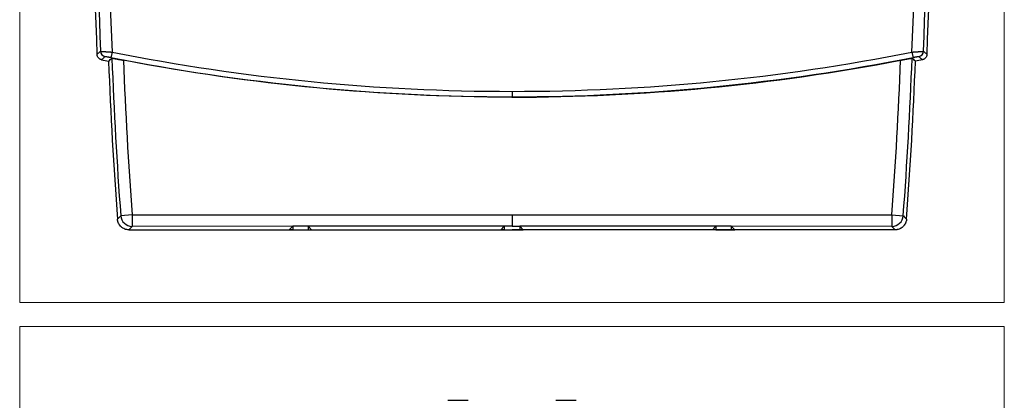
# Model space of a CAD drawing. Header units: millimetres. Extents: x 32 to 397, y 27 to 270.
# Tile 5 of 26: x 119 to 205, y 89 to 122. Entities that reach past the tile are written whole.
import ezdxf

# ---------------------------------------------------------------- set-up
doc = ezdxf.new("R2010")
doc.units = ezdxf.units.MM
doc.layers.add('1', color=7, linetype='Continuous', true_color=0xffffff)

msp = doc.modelspace()

# ---------------------------------------------------------------- linework, layer by layer
at = {"layer": '1', "color": 8, "linetype": 'Continuous', "lineweight": 18}
for p, q in [((118.83, 97.108), (118.83, 199.892)), ((204.92, 199.892), (204.92, 97.108)), ((118.83, 97.108), (204.92, 97.108)), ((118.83, 27.098), (118.83, 95.016)), ((204.92, 95.016), (118.83, 95.016)), ((204.92, 95.016), (204.92, 27.098))]:
    msp.add_line(p, q, dxfattribs=at)
at = {"layer": '1', "color": 18, "linetype": 'Continuous', "lineweight": 25}
for p, q in [((126.905, 119.001), (126.808, 118.51)), ((196.845, 119.001), (196.942, 118.51)), ((161.875, 115.059), (161.875, 115.068)), ((128.662, 104.766), (127.665, 104.692)), ((128.662, 104.766), (161.875, 104.772)), ((128.662, 104.766), (128.662, 103.766)), ((161.875, 104.772), (161.875, 103.772)), ((161.875, 104.772), (195.088, 104.766)), ((195.088, 104.766), (195.088, 103.766)), ((195.088, 104.766), (196.085, 104.692)), ((128.379, 103.46), (161.875, 103.466)), ((142.7, 103.768), (128.662, 103.766)), ((142.398, 103.466), (142.7, 103.768)), ((142.7, 103.466), (142.398, 103.466)), ((144.05, 103.769), (142.7, 103.768)), ((142.7, 103.768), (142.7, 103.466)), ((142.7, 103.466), (144.05, 103.466)), ((161.2, 103.772), (144.05, 103.769)), ((144.05, 103.769), (144.05, 103.466)), ((144.352, 103.466), (144.05, 103.769)), ((144.05, 103.466), (144.352, 103.466)), ((160.895, 103.466), (161.2, 103.772)), ((161.2, 103.466), (160.895, 103.466)), ((161.2, 103.772), (161.2, 103.466)), ((161.875, 103.772), (161.2, 103.772)), ((161.2, 103.466), (162.55, 103.466)), ((161.875, 103.772), (162.55, 103.772)), ((195.371, 103.46), (161.875, 103.466)), ((162.55, 103.772), (162.55, 103.466)), ((162.855, 103.466), (162.55, 103.772)), ((179.7, 103.769), (162.55, 103.772)), ((162.55, 103.466), (162.855, 103.466)), ((179.398, 103.466), (179.7, 103.769)), ((179.7, 103.466), (179.398, 103.466)), ((179.7, 103.769), (179.7, 103.466)), ((181.05, 103.768), (179.7, 103.769)), ((179.7, 103.466), (181.05, 103.466)), ((181.05, 103.768), (181.05, 103.466)), ((181.352, 103.466), (181.05, 103.768)), ((195.088, 103.766), (181.05, 103.768)), ((181.05, 103.466), (181.352, 103.466))]:
    msp.add_line(p, q, dxfattribs=at)
for centre, radius, start, end in [((534.218, 136.381), 409.007, 176.50405, 182.46297), ((534.218, 136.381), 408.684, 176.53897, 182.42745), ((534.218, 136.381), 407.684, 176.52183, 182.44337), ((-210.468, 136.381), 407.684, 357.55663, 3.47817), ((-210.468, 136.381), 408.684, 357.57255, 3.46103), ((-210.468, 136.381), 409.007, 357.53703, 3.49595), ((502.252, 132.512), 375.925, 182.17976, 184.29089), ((502.252, 132.512), 375.619, 182.14292, 184.24749), ((502.252, 132.512), 374.619, 182.176, 184.24749), ((-178.502, 132.512), 374.619, 355.75251, 357.824), ((-178.502, 132.512), 375.619, 355.75251, 357.85708), ((-178.502, 132.512), 375.925, 355.70911, 357.82024)]:
    msp.add_arc(centre, radius, start, end, dxfattribs=at)
for centre, major_axis, ratio, start_param, end_param in [((126.401, 119.093), (-0.325, 0.38), 0.999754, 0.905982, 2.235611), ((197.349, 119.093), (0.325, 0.38), 0.999754, 4.047574, 5.377204), ((128.662, 104.766), (0.733, -0.68), 0.999716, 3.964111, 5.460667), ((195.088, 104.766), (0.733, 0.68), 0.999716, 3.964111, 5.460667)]:
    msp.add_ellipse(centre, major_axis=major_axis, ratio=ratio, start_param=start_param, end_param=end_param, dxfattribs=at)
for points, knots in [([(125.589, 118.805), (125.627, 118.836), (125.664, 118.868), (125.768, 118.957), (125.835, 119.014), (125.901, 119.072)], [0, 0, 0, 0, 0.357415, 0.357415, 1, 1, 1, 1]), ([(125.989, 118.336), (125.962, 118.342), (125.909, 118.357), (125.859, 118.381), (125.811, 118.409), (125.789, 118.425), (125.746, 118.461), (125.727, 118.48), (125.7, 118.512), (125.691, 118.523), (125.675, 118.545), (125.667, 118.557), (125.646, 118.592), (125.634, 118.617), (125.619, 118.656), (125.614, 118.669), (125.606, 118.695), (125.603, 118.709), (125.594, 118.749), (125.591, 118.777), (125.589, 118.805)], [0, 0, 0, 0, 0.125, 0.25, 0.25, 0.375, 0.375, 0.5, 0.5, 0.5625, 0.5625, 0.625, 0.625, 0.75, 0.75, 0.8125, 0.8125, 0.875, 0.875, 1, 1, 1, 1]), ([(125.901, 119.072), (125.902, 119.072), (125.902, 119.072), (125.902, 119.072), (125.903, 119.072), (125.905, 119.072), (125.906, 119.072), (125.908, 119.072), (125.91, 119.072), (125.912, 119.072), (125.915, 119.071), (125.918, 119.071), (125.921, 119.071), (125.924, 119.071), (125.928, 119.071), (125.932, 119.07), (125.937, 119.07), (125.942, 119.07), (125.947, 119.069), (125.953, 119.069), (125.959, 119.068), (125.965, 119.068), (125.971, 119.067), (125.978, 119.067), (125.986, 119.066), (125.994, 119.066), (126.002, 119.065), (126.01, 119.064), (126.019, 119.064), (126.029, 119.063), (126.038, 119.062), (126.048, 119.062), (126.059, 119.061), (126.07, 119.06), (126.081, 119.059), (126.093, 119.058), (126.105, 119.058), (126.118, 119.057), (126.131, 119.056), (126.144, 119.055), (126.158, 119.054), (126.172, 119.053), (126.187, 119.052), (126.202, 119.051), (126.217, 119.05), (126.233, 119.049), (126.249, 119.047), (126.266, 119.046), (126.283, 119.045), (126.301, 119.044), (126.319, 119.043), (126.337, 119.041), (126.356, 119.04), (126.375, 119.039), (126.394, 119.038), (126.414, 119.036), (126.434, 119.035), (126.455, 119.033), (126.476, 119.032), (126.497, 119.03), (126.519, 119.029), (126.541, 119.027), (126.564, 119.026), (126.586, 119.024), (126.609, 119.023), (126.633, 119.021), (126.656, 119.019), (126.68, 119.018), (126.704, 119.016), (126.729, 119.014), (126.753, 119.012), (126.778, 119.011), (126.803, 119.009), (126.828, 119.007), (126.854, 119.005), (126.879, 119.003), (126.897, 119.002), (126.905, 119.001)], [0, 0, 0, 0, 0.010105, 0.020297, 0.030574, 0.040937, 0.051387, 0.061923, 0.072545, 0.083254, 0.094049, 0.10493, 0.115898, 0.126953, 0.138095, 0.149323, 0.160638, 0.17204, 0.183529, 0.195104, 0.206767, 0.218517, 0.230354, 0.242279, 0.25429, 0.266389, 0.278575, 0.290849, 0.303209, 0.315658, 0.328194, 0.340817, 0.353528, 0.366327, 0.379213, 0.392187, 0.405249, 0.418398, 0.431635, 0.44496, 0.458373, 0.471874, 0.485463, 0.49914, 0.512904, 0.526757, 0.540698, 0.554727, 0.568844, 0.583049, 0.597343, 0.611724, 0.626194, 0.640752, 0.655399, 0.670133, 0.684956, 0.699868, 0.714867, 0.729955, 0.745132, 0.760397, 0.77575, 0.791192, 0.806723, 0.822342, 0.83805, 0.853846, 0.86973, 0.885704, 0.901766, 0.917916, 0.934156, 0.950484, 0.9669, 0.983406, 1, 1, 1, 1]), ([(196.845, 119.001), (196.85, 119.001), (196.861, 119.002), (196.877, 119.003), (196.893, 119.005), (196.909, 119.006), (196.925, 119.007), (196.941, 119.008), (196.957, 119.009), (196.973, 119.011), (196.989, 119.012), (197.004, 119.013), (197.02, 119.014), (197.035, 119.015), (197.051, 119.016), (197.066, 119.017), (197.081, 119.018), (197.096, 119.02), (197.111, 119.021), (197.126, 119.022), (197.14, 119.023), (197.155, 119.024), (197.169, 119.025), (197.183, 119.026), (197.198, 119.027), (197.212, 119.028), (197.226, 119.029), (197.239, 119.03), (197.253, 119.031), (197.266, 119.031), (197.28, 119.032), (197.293, 119.033), (197.306, 119.034), (197.319, 119.035), (197.332, 119.036), (197.344, 119.037), (197.357, 119.038), (197.369, 119.038), (197.381, 119.039), (197.393, 119.04), (197.405, 119.041), (197.417, 119.042), (197.428, 119.043), (197.44, 119.043), (197.451, 119.044), (197.462, 119.045), (197.473, 119.046), (197.484, 119.046), (197.494, 119.047), (197.505, 119.048), (197.515, 119.048), (197.525, 119.049), (197.535, 119.05), (197.545, 119.051), (197.554, 119.051), (197.564, 119.052), (197.573, 119.052), (197.582, 119.053), (197.591, 119.054), (197.6, 119.054), (197.609, 119.055), (197.617, 119.056), (197.625, 119.056), (197.633, 119.057), (197.641, 119.057), (197.649, 119.058), (197.657, 119.058), (197.664, 119.059), (197.671, 119.059), (197.679, 119.06), (197.686, 119.06), (197.692, 119.061), (197.699, 119.061), (197.705, 119.062), (197.712, 119.062), (197.718, 119.063), (197.724, 119.063), (197.73, 119.064), (197.736, 119.064), (197.741, 119.065), (197.746, 119.065), (197.752, 119.065), (197.757, 119.066), (197.762, 119.066), (197.766, 119.066), (197.771, 119.067), (197.776, 119.067), (197.78, 119.067), (197.784, 119.068), (197.788, 119.068), (197.792, 119.068), (197.796, 119.069), (197.799, 119.069), (197.803, 119.069), (197.806, 119.069), (197.809, 119.07), (197.812, 119.07), (197.815, 119.07), (197.818, 119.07), (197.821, 119.07), (197.823, 119.071), (197.826, 119.071), (197.828, 119.071), (197.83, 119.071), (197.832, 119.071), (197.834, 119.071), (197.836, 119.071), (197.837, 119.072), (197.839, 119.072), (197.84, 119.072), (197.842, 119.072), (197.843, 119.072), (197.844, 119.072), (197.845, 119.072), (197.846, 119.072), (197.846, 119.072), (197.847, 119.072), (197.848, 119.072), (197.848, 119.072), (197.848, 119.072), (197.848, 119.072), (197.849, 119.072)], [0, 0, 0, 0, 0.010469, 0.020903, 0.031301, 0.041664, 0.051992, 0.062285, 0.072542, 0.082764, 0.092951, 0.103103, 0.11322, 0.123301, 0.133347, 0.143358, 0.153334, 0.163275, 0.17318, 0.18305, 0.192885, 0.202685, 0.21245, 0.222179, 0.231874, 0.241533, 0.251157, 0.260746, 0.2703, 0.279819, 0.289302, 0.298751, 0.308164, 0.317542, 0.326886, 0.336194, 0.345467, 0.354705, 0.363907, 0.373075, 0.382208, 0.391306, 0.400368, 0.409396, 0.418388, 0.427346, 0.436268, 0.445156, 0.454008, 0.462826, 0.471609, 0.480356, 0.489069, 0.497746, 0.506389, 0.514997, 0.523569, 0.532107, 0.54061, 0.549078, 0.557511, 0.565909, 0.574272, 0.582601, 0.590894, 0.599153, 0.607377, 0.615566, 0.62372, 0.631839, 0.639923, 0.647973, 0.655988, 0.663968, 0.671913, 0.679824, 0.687699, 0.69554, 0.703346, 0.711118, 0.718855, 0.726557, 0.734224, 0.741857, 0.749455, 0.757018, 0.764547, 0.772041, 0.7795, 0.786925, 0.794315, 0.801671, 0.808992, 0.816278, 0.82353, 0.830748, 0.83793, 0.845079, 0.852193, 0.859272, 0.866317, 0.873327, 0.880303, 0.887245, 0.894152, 0.901025, 0.907863, 0.914667, 0.921437, 0.928172, 0.934873, 0.94154, 0.948172, 0.95477, 0.961334, 0.967864, 0.97436, 0.980821, 0.987248, 0.993641, 1, 1, 1, 1]), ([(198.161, 118.805), (198.159, 118.777), (198.152, 118.722), (198.137, 118.669), (198.116, 118.617), (198.104, 118.592), (198.076, 118.545), (198.06, 118.523), (198.032, 118.491), (198.023, 118.481), (198.003, 118.461), (197.993, 118.452), (197.961, 118.425), (197.939, 118.41), (197.903, 118.388), (197.891, 118.382), (197.866, 118.37), (197.853, 118.364), (197.814, 118.349), (197.788, 118.342), (197.761, 118.336)], [0, 0, 0, 0, 0.125, 0.25, 0.25, 0.375, 0.375, 0.5, 0.5, 0.5625, 0.5625, 0.625, 0.625, 0.75, 0.75, 0.8125, 0.8125, 0.875, 0.875, 1, 1, 1, 1]), ([(197.849, 119.072), (197.915, 119.014), (197.982, 118.957), (198.086, 118.868), (198.123, 118.836), (198.161, 118.805)], [0, 0, 0, 0, 0.642585, 0.642585, 1, 1, 1, 1]), ([(126.302, 118.603), (126.269, 118.574), (126.235, 118.545), (126.166, 118.487), (126.131, 118.457), (126.06, 118.396), (126.025, 118.366), (125.989, 118.336)], [0, 0, 0, 0, 0.322186, 0.322186, 0.661093, 0.661093, 1, 1, 1, 1]), ([(126.808, 118.511), (126.804, 118.511), (126.796, 118.513), (126.785, 118.515), (126.774, 118.517), (126.762, 118.52), (126.751, 118.522), (126.74, 118.524), (126.728, 118.526), (126.717, 118.528), (126.706, 118.531), (126.695, 118.533), (126.684, 118.535), (126.673, 118.537), (126.662, 118.539), (126.651, 118.541), (126.641, 118.543), (126.63, 118.545), (126.593, 118.553), (126.531, 118.564), (126.467, 118.576), (126.422, 118.584), (126.392, 118.59), (126.366, 118.594), (126.348, 118.597), (126.336, 118.599), (126.328, 118.6), (126.322, 118.601), (126.316, 118.602), (126.311, 118.602), (126.308, 118.603), (126.305, 118.603), (126.303, 118.603), (126.303, 118.603), (126.302, 118.603)], [0, 0, 0, 0, 0.014899, 0.029738, 0.044523, 0.059261, 0.07396, 0.088626, 0.103266, 0.117888, 0.132499, 0.147105, 0.161715, 0.176335, 0.190973, 0.205635, 0.220329, 0.235061, 0.24984, 0.375183, 0.499328, 0.562533, 0.624832, 0.68684, 0.749181, 0.777439, 0.805468, 0.833322, 0.861058, 0.888735, 0.91641, 0.944141, 0.971985, 1, 1, 1, 1]), ([(126.6, 118.214), (126.649, 118.256), (126.698, 118.298), (126.797, 118.382), (126.847, 118.424), (126.896, 118.467)], [0, 0, 0, 0, 0.5, 0.5, 1, 1, 1, 1]), ([(126.896, 118.467), (126.897, 118.467), (126.905, 118.467), (126.926, 118.465), (126.934, 118.464), (126.949, 118.461), (126.955, 118.461), (126.967, 118.459), (126.973, 118.458), (127.006, 118.453), (127.037, 118.448), (127.084, 118.44), (127.094, 118.438), (127.114, 118.434), (127.124, 118.433), (127.156, 118.427), (127.178, 118.423), (127.248, 118.411), (127.299, 118.401), (127.367, 118.389), (127.381, 118.386), (127.409, 118.381), (127.452, 118.373), (127.525, 118.36), (127.586, 118.348), (127.647, 118.337), (127.679, 118.331), (127.774, 118.313), (127.839, 118.3), (127.903, 118.288)], [0, 0, 0, 0, 0.125, 0.125, 0.1875, 0.1875, 0.21875, 0.21875, 0.25, 0.25, 0.375, 0.375, 0.40625, 0.40625, 0.4375, 0.4375, 0.5, 0.5, 0.625, 0.625, 0.65625, 0.65625, 0.6875, 0.75, 0.8125, 0.8125, 0.875, 0.875, 1, 1, 1, 1]), ([(161.875, 115.059), (161.875, 115.059), (161.875, 115.059), (150.503, 115.059), (139.078, 116.146), (127.903, 118.288)], [0, 0, 0, 0, 0.000006, 0.000006, 1, 1, 1, 1]), ([(161.875, 115.059), (161.875, 115.059), (161.875, 115.059), (173.247, 115.059), (184.672, 116.146), (195.847, 118.288)], [0, 0, 0, 0, 0.000006, 0.000006, 1, 1, 1, 1]), ([(195.847, 118.288), (195.911, 118.3), (195.975, 118.313), (196.07, 118.33), (196.101, 118.336), (196.147, 118.345), (196.163, 118.348), (196.194, 118.354), (196.209, 118.357), (196.284, 118.371), (196.341, 118.381), (196.422, 118.396), (196.449, 118.401), (196.487, 118.408), (196.5, 118.41), (196.524, 118.415), (196.536, 118.417), (196.595, 118.427), (196.637, 118.435), (196.684, 118.443), (196.693, 118.444), (196.71, 118.447), (196.719, 118.448), (196.743, 118.452), (196.757, 118.455), (196.796, 118.461), (196.817, 118.464), (196.834, 118.466), (196.838, 118.466), (196.843, 118.467), (196.85, 118.467), (196.853, 118.467), (196.854, 118.467)], [0, 0, 0, 0, 0.125, 0.125, 0.1875, 0.1875, 0.21875, 0.21875, 0.25, 0.25, 0.375, 0.375, 0.4375, 0.4375, 0.46875, 0.46875, 0.5, 0.5, 0.625, 0.625, 0.65625, 0.65625, 0.6875, 0.6875, 0.75, 0.75, 0.875, 0.875, 0.90625, 0.90625, 0.9375, 1, 1, 1, 1]), ([(197.15, 118.214), (197.101, 118.256), (197.052, 118.298), (196.953, 118.382), (196.903, 118.424), (196.854, 118.467)], [0, 0, 0, 0, 0.5, 0.5, 1, 1, 1, 1]), ([(197.448, 118.603), (197.448, 118.603), (197.447, 118.603), (197.447, 118.603), (197.446, 118.603), (197.445, 118.603), (197.443, 118.603), (197.442, 118.603), (197.44, 118.603), (197.438, 118.602), (197.435, 118.602), (197.432, 118.602), (197.429, 118.601), (197.426, 118.601), (197.423, 118.6), (197.419, 118.6), (197.415, 118.599), (197.41, 118.598), (197.401, 118.597), (197.385, 118.594), (197.358, 118.59), (197.328, 118.584), (197.295, 118.578), (197.258, 118.571), (197.218, 118.564), (197.176, 118.556), (197.14, 118.549), (197.111, 118.544), (197.091, 118.54), (197.07, 118.536), (197.049, 118.532), (197.028, 118.527), (197.007, 118.523), (196.985, 118.519), (196.964, 118.515), (196.949, 118.512), (196.942, 118.511)], [0, 0, 0, 0, 0.014859, 0.029655, 0.044396, 0.059092, 0.07375, 0.088378, 0.102985, 0.117581, 0.132172, 0.146768, 0.161378, 0.176009, 0.190671, 0.205372, 0.22012, 0.234923, 0.24979, 0.312417, 0.374518, 0.436714, 0.499625, 0.562126, 0.624223, 0.686495, 0.749516, 0.777521, 0.80537, 0.833111, 0.860792, 0.888462, 0.916169, 0.943963, 0.97189, 1, 1, 1, 1]), ([(197.761, 118.336), (197.727, 118.365), (197.693, 118.393), (197.624, 118.452), (197.589, 118.482), (197.518, 118.542), (197.483, 118.573), (197.448, 118.603)], [0, 0, 0, 0, 0.322186, 0.322186, 0.661093, 0.661093, 1, 1, 1, 1]), ([(127.381, 104.385), (127.392, 104.397), (127.403, 104.408), (127.457, 104.467), (127.5, 104.513), (127.584, 104.604), (127.624, 104.648), (127.665, 104.692)], [0, 0, 0, 0, 0.114139, 0.114139, 0.570697, 0.570697, 1, 1, 1, 1]), ([(128.379, 103.46), (128.316, 103.46), (128.254, 103.466), (128.162, 103.483), (128.132, 103.49), (128.087, 103.503), (128.072, 103.508), (128.043, 103.518), (128.028, 103.523), (127.955, 103.552), (127.9, 103.58), (127.821, 103.629), (127.795, 103.647), (127.758, 103.676), (127.746, 103.686), (127.722, 103.706), (127.71, 103.716), (127.653, 103.769), (127.612, 103.815), (127.565, 103.878), (127.556, 103.89), (127.539, 103.916), (127.531, 103.93), (127.506, 103.97), (127.491, 103.997), (127.451, 104.081), (127.429, 104.139), (127.405, 104.23), (127.398, 104.261), (127.388, 104.323), (127.384, 104.354), (127.381, 104.385)], [0, 0, 0, 0, 0.125, 0.125, 0.1875, 0.1875, 0.21875, 0.21875, 0.25, 0.25, 0.375, 0.375, 0.4375, 0.4375, 0.46875, 0.46875, 0.5, 0.5, 0.625, 0.625, 0.65625, 0.65625, 0.6875, 0.6875, 0.75, 0.75, 0.875, 0.875, 0.9375, 0.9375, 1, 1, 1, 1]), ([(196.369, 104.385), (196.364, 104.322), (196.353, 104.261), (196.329, 104.171), (196.32, 104.142), (196.304, 104.098), (196.298, 104.083), (196.286, 104.054), (196.279, 104.04), (196.245, 103.97), (196.213, 103.917), (196.158, 103.842), (196.138, 103.817), (196.107, 103.782), (196.096, 103.771), (196.074, 103.748), (196.063, 103.738), (196.006, 103.685), (195.957, 103.647), (195.891, 103.605), (195.878, 103.597), (195.85, 103.582), (195.837, 103.575), (195.795, 103.553), (195.766, 103.541), (195.679, 103.507), (195.62, 103.489), (195.528, 103.472), (195.497, 103.467), (195.434, 103.461), (195.403, 103.46), (195.371, 103.46)], [0, 0, 0, 0, 0.125, 0.125, 0.1875, 0.1875, 0.21875, 0.21875, 0.25, 0.25, 0.375, 0.375, 0.4375, 0.4375, 0.46875, 0.46875, 0.5, 0.5, 0.625, 0.625, 0.65625, 0.65625, 0.6875, 0.6875, 0.75, 0.75, 0.875, 0.875, 0.9375, 0.9375, 1, 1, 1, 1]), ([(196.085, 104.692), (196.09, 104.686), (196.096, 104.68), (196.145, 104.627), (196.188, 104.581), (196.277, 104.484), (196.323, 104.435), (196.369, 104.385)], [0, 0, 0, 0, 0.05805, 0.05805, 0.514607, 0.514607, 1, 1, 1, 1]), ([(128.662, 103.766), (128.618, 103.718), (128.573, 103.669), (128.478, 103.568), (128.428, 103.514), (128.379, 103.46)], [0, 0, 0, 0, 0.47281, 0.47281, 1, 1, 1, 1]), ([(195.371, 103.46), (195.322, 103.514), (195.272, 103.568), (195.177, 103.669), (195.132, 103.718), (195.088, 103.766)], [0, 0, 0, 0, 0.52719, 0.52719, 1, 1, 1, 1])]:
    msp.add_open_spline(points, degree=3, knots=knots, dxfattribs=at)
for points, degree in [([(126.905, 119.001), (138.449, 116.712), (150.106, 115.568), (161.875, 115.568)], 3), ([(161.875, 115.568), (173.644, 115.568), (185.301, 116.712), (196.845, 119.001)], 3), ([(125.989, 118.336), (126.193, 118.295), (126.396, 118.254), (126.6, 118.214)], 3), ([(161.875, 115.068), (150.131, 115.068), (138.331, 116.227), (126.808, 118.511)], 3), ([(196.942, 118.511), (185.419, 116.227), (173.618, 115.068), (161.875, 115.068)], 3), ([(197.761, 118.336), (197.557, 118.295), (197.354, 118.254), (197.15, 118.214)], 3), ([(156.258, 88.557), (156.258, 88.557), (156.531, 88.557), (157.035, 88.557), (157.694, 88.557), (158.052, 88.557)], 2), ([(165.701, 88.557), (166.059, 88.557), (166.718, 88.557), (167.222, 88.557), (167.494, 88.557), (167.494, 88.557)], 2)]:
    msp.add_open_spline(points, degree=degree, dxfattribs=at)
msp.add_rational_spline([(161.875, 115.568), (161.875, 115.077), (161.875, 115.068)], [1, 0.713250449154, 1], degree=2, dxfattribs=at)

doc.saveas('drawing.dxf')
